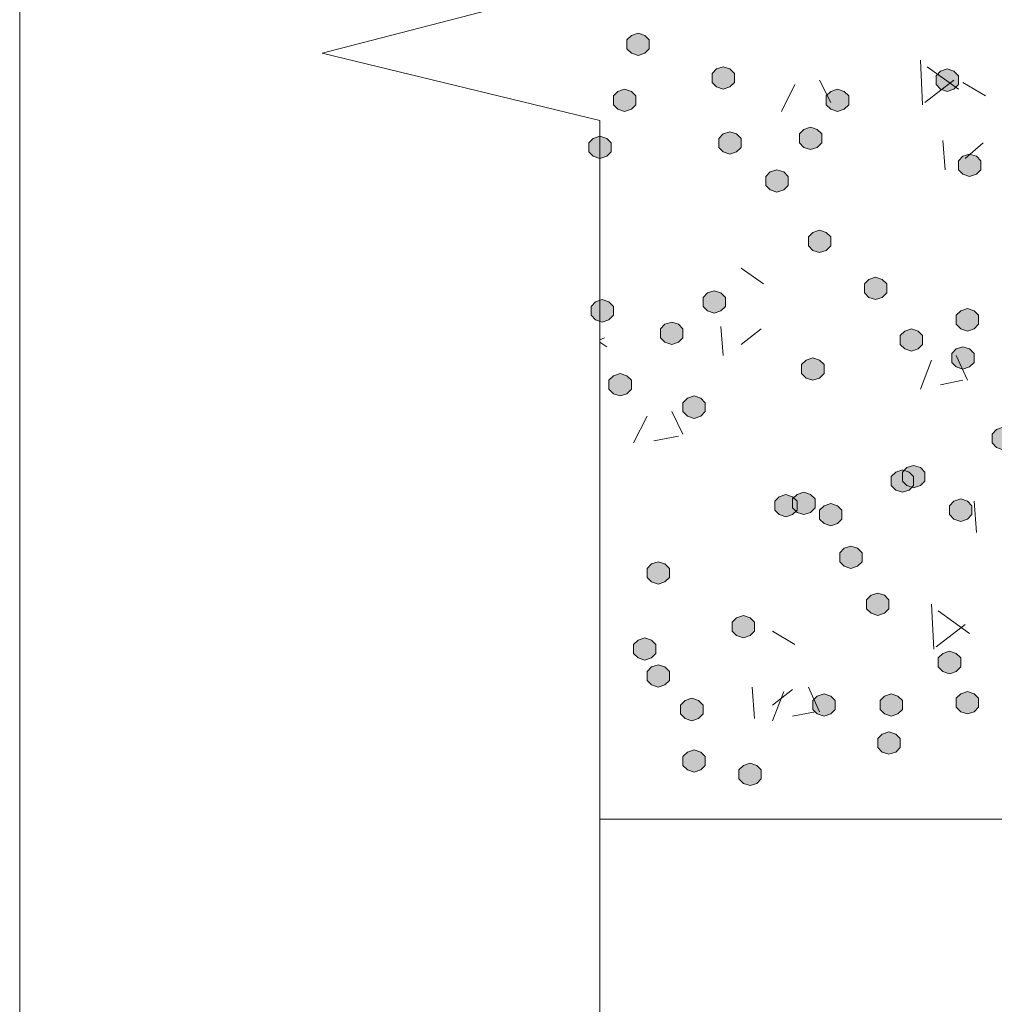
# Model space of a CAD drawing. Header units: millimetres. Extents: x 1527433 to 14789979, y -66543 to 11310.
# Tile 17 of 122: x 1946257 to 1947178, y -64630 to -63700. Entities that reach past the tile are written whole.
import ezdxf

# ---------------------------------------------------------------- set-up
doc = ezdxf.new("R2010")
doc.units = ezdxf.units.MM

msp = doc.modelspace()

# ---------------------------------------------------------------- hatches: boundary and pattern name
h = msp.add_hatch(color=7)
h.dxf.hatch_style = 2
h.paths.add_polyline_path([(1946841.467, -63712.545), (1946835.117, -63714.662), (1946830.883, -63718.895), (1946830.883, -63727.362), (1946835.117, -63731.595), (1946841.467, -63733.712), (1946847.817, -63731.595), (1946852.05, -63727.362), (1946852.05, -63718.895), (1946847.817, -63714.662)])
h = msp.add_hatch(color=7)
h.dxf.hatch_style = 2
h.paths.add_polyline_path([(1946921.9, -63744.295), (1946915.55, -63746.412), (1946911.317, -63750.645), (1946911.317, -63759.112), (1946915.55, -63763.345), (1946921.9, -63765.462), (1946928.25, -63763.345), (1946932.483, -63759.112), (1946932.483, -63750.645), (1946928.25, -63746.412)])
h = msp.add_hatch(color=7)
h.dxf.hatch_style = 2
h.paths.add_polyline_path([(1947133.567, -63746.412), (1947127.217, -63748.529), (1947122.983, -63752.762), (1947122.983, -63761.229), (1947127.217, -63765.462), (1947133.567, -63767.579), (1947139.917, -63765.462), (1947144.15, -63761.229), (1947144.15, -63752.762), (1947139.917, -63748.529)])
h = msp.add_hatch(color=7)
h.dxf.hatch_style = 2
h.paths.add_polyline_path([(1946828.767, -63765.462), (1946822.417, -63767.579), (1946818.183, -63771.812), (1946818.183, -63780.279), (1946822.417, -63784.512), (1946828.767, -63786.629), (1946835.117, -63784.512), (1946839.35, -63780.279), (1946839.35, -63771.812), (1946835.117, -63767.579)])
h = msp.add_hatch(color=7)
h.dxf.hatch_style = 2
h.paths.add_polyline_path([(1947029.85, -63765.462), (1947023.5, -63767.579), (1947019.267, -63771.812), (1947019.267, -63780.279), (1947023.5, -63784.512), (1947029.85, -63786.629), (1947036.2, -63784.512), (1947040.433, -63780.279), (1947040.433, -63771.812), (1947036.2, -63767.579)])
h = msp.add_hatch(color=7)
h.dxf.hatch_style = 2
h.paths.add_polyline_path([(1946928.25, -63805.679), (1946921.9, -63807.795), (1946917.667, -63812.029), (1946917.667, -63820.495), (1946921.9, -63824.729), (1946928.25, -63826.845), (1946934.6, -63824.729), (1946938.833, -63820.495), (1946938.833, -63812.029), (1946934.6, -63807.795)])
h = msp.add_hatch(color=7)
h.dxf.hatch_style = 2
h.paths.add_polyline_path([(1947004.45, -63801.445), (1946998.1, -63803.562), (1946993.867, -63807.795), (1946993.867, -63816.262), (1946998.1, -63820.495), (1947004.45, -63822.612), (1947010.8, -63820.495), (1947015.033, -63816.262), (1947015.033, -63807.795), (1947010.8, -63803.562)])
h = msp.add_hatch(color=7)
h.dxf.hatch_style = 2
h.paths.add_polyline_path([(1946805.483, -63809.912), (1946799.133, -63812.029), (1946794.9, -63816.262), (1946794.9, -63824.729), (1946799.133, -63828.962), (1946805.483, -63831.079), (1946811.833, -63828.962), (1946816.067, -63824.729), (1946816.067, -63816.262), (1946811.833, -63812.029)])
h = msp.add_hatch(color=7)
h.dxf.hatch_style = 2
h.paths.add_polyline_path([(1947154.733, -63826.845), (1947148.383, -63828.962), (1947144.15, -63833.195), (1947144.15, -63841.662), (1947148.383, -63845.895), (1947154.733, -63848.012), (1947161.083, -63845.895), (1947165.317, -63841.662), (1947165.317, -63833.195), (1947161.083, -63828.962)])
h = msp.add_hatch(color=7)
h.dxf.hatch_style = 2
h.paths.add_polyline_path([(1946972.7, -63841.662), (1946966.35, -63843.779), (1946962.117, -63848.012), (1946962.117, -63856.479), (1946966.35, -63860.712), (1946972.7, -63862.829), (1946979.05, -63860.712), (1946983.283, -63856.479), (1946983.283, -63848.012), (1946979.05, -63843.779)])
h = msp.add_hatch(color=7)
h.dxf.hatch_style = 2
h.paths.add_polyline_path([(1947012.917, -63898.812), (1947006.567, -63900.929), (1947002.333, -63905.162), (1947002.333, -63913.629), (1947006.567, -63917.862), (1947012.917, -63919.979), (1947019.267, -63917.862), (1947023.5, -63913.629), (1947023.5, -63905.162), (1947019.267, -63900.929)])
h = msp.add_hatch(color=7)
h.dxf.hatch_style = 2
h.paths.add_polyline_path([(1947065.833, -63943.262), (1947059.483, -63945.379), (1947055.25, -63949.612), (1947055.25, -63958.079), (1947059.483, -63962.312), (1947065.833, -63964.429), (1947072.183, -63962.312), (1947076.417, -63958.079), (1947076.417, -63949.612), (1947072.183, -63945.379)])
h = msp.add_hatch(color=7)
h.dxf.hatch_style = 2
h.paths.add_polyline_path([(1946913.433, -63955.962), (1946907.083, -63958.079), (1946902.85, -63962.312), (1946902.85, -63970.779), (1946907.083, -63975.012), (1946913.433, -63977.129), (1946919.783, -63975.012), (1946924.017, -63970.779), (1946924.017, -63962.312), (1946919.783, -63958.079)])
h = msp.add_hatch(color=7)
h.dxf.hatch_style = 2
h.paths.add_polyline_path([(1946807.6, -63964.429), (1946801.25, -63966.545), (1946797.017, -63970.779), (1946797.017, -63979.245), (1946801.25, -63983.479), (1946807.6, -63985.595), (1946813.95, -63983.479), (1946818.183, -63979.245), (1946818.183, -63970.779), (1946813.95, -63966.545)])
h = msp.add_hatch(color=7)
h.dxf.hatch_style = 2
h.paths.add_polyline_path([(1947152.617, -63972.895), (1947146.267, -63975.012), (1947142.033, -63979.245), (1947142.033, -63987.712), (1947146.267, -63991.945), (1947152.617, -63994.062), (1947158.967, -63991.945), (1947163.2, -63987.712), (1947163.2, -63979.245), (1947158.967, -63975.012)])
h = msp.add_hatch(color=7)
h.dxf.hatch_style = 2
h.paths.add_polyline_path([(1946873.217, -63985.595), (1946866.867, -63987.712), (1946862.633, -63991.945), (1946862.633, -64000.412), (1946866.867, -64004.645), (1946873.217, -64006.762), (1946879.567, -64004.645), (1946883.8, -64000.412), (1946883.8, -63991.945), (1946879.567, -63987.712)])
h = msp.add_hatch(color=7)
h.dxf.hatch_style = 2
h.paths.add_polyline_path([(1947099.7, -63991.945), (1947093.35, -63994.062), (1947089.117, -63998.295), (1947089.117, -64006.762), (1947093.35, -64010.995), (1947099.7, -64013.112), (1947106.05, -64010.995), (1947110.283, -64006.762), (1947110.283, -63998.295), (1947106.05, -63994.062)])
h = msp.add_hatch(color=7)
h.dxf.hatch_style = 2
h.paths.add_polyline_path([(1947148.383, -64008.879), (1947142.033, -64010.995), (1947137.8, -64015.229), (1947137.8, -64023.695), (1947142.033, -64027.929), (1947148.383, -64030.045), (1947154.733, -64027.929), (1947158.967, -64023.695), (1947158.967, -64015.229), (1947154.733, -64010.995)])
h = msp.add_hatch(color=7)
h.dxf.hatch_style = 2
h.paths.add_polyline_path([(1947006.567, -64019.462), (1947000.217, -64021.579), (1946995.983, -64025.812), (1946995.983, -64034.279), (1947000.217, -64038.512), (1947006.567, -64040.629), (1947012.917, -64038.512), (1947017.15, -64034.279), (1947017.15, -64025.812), (1947012.917, -64021.579)])
h = msp.add_hatch(color=7)
h.dxf.hatch_style = 2
h.paths.add_polyline_path([(1946824.533, -64034.279), (1946818.183, -64036.395), (1946813.95, -64040.629), (1946813.95, -64049.095), (1946818.183, -64053.329), (1946824.533, -64055.445), (1946830.883, -64053.329), (1946835.117, -64049.095), (1946835.117, -64040.629), (1946830.883, -64036.395)])
h = msp.add_hatch(color=7)
h.dxf.hatch_style = 2
h.paths.add_polyline_path([(1946894.383, -64055.445), (1946888.033, -64057.562), (1946883.8, -64061.795), (1946883.8, -64070.262), (1946888.033, -64074.495), (1946894.383, -64076.612), (1946900.733, -64074.495), (1946904.967, -64070.262), (1946904.967, -64061.795), (1946900.733, -64057.562)])
h = msp.add_hatch(color=7)
h.dxf.hatch_style = 2
h.paths.add_polyline_path([(1947186.483, -64085.079), (1947180.133, -64087.195), (1947175.9, -64091.429), (1947175.9, -64099.895), (1947180.133, -64104.129), (1947186.483, -64106.245), (1947192.833, -64104.129), (1947197.067, -64099.895), (1947197.067, -64091.429), (1947192.833, -64087.195)])
h = msp.add_hatch(color=7)
h.dxf.hatch_style = 2
h.paths.add_polyline_path([(1947101.817, -64121.062), (1947095.467, -64123.179), (1947091.233, -64127.412), (1947091.233, -64135.879), (1947095.467, -64140.112), (1947101.817, -64142.229), (1947108.167, -64140.112), (1947112.4, -64135.879), (1947112.4, -64127.412), (1947108.167, -64123.179)])
h = msp.add_hatch(color=7)
h.dxf.hatch_style = 2
h.paths.add_polyline_path([(1947091.233, -64125.295), (1947084.883, -64127.412), (1947080.65, -64131.645), (1947080.65, -64140.112), (1947084.883, -64144.345), (1947091.233, -64146.462), (1947097.583, -64144.345), (1947101.817, -64140.112), (1947101.817, -64131.645), (1947097.583, -64127.412)])
h = msp.add_hatch(color=7)
h.dxf.hatch_style = 2
h.paths.add_polyline_path([(1946981.167, -64148.579), (1946974.817, -64150.695), (1946970.583, -64154.929), (1946970.583, -64163.395), (1946974.817, -64167.629), (1946981.167, -64169.745), (1946987.517, -64167.629), (1946991.75, -64163.395), (1946991.75, -64154.929), (1946987.517, -64150.695)])
h = msp.add_hatch(color=7)
h.dxf.hatch_style = 2
h.paths.add_polyline_path([(1946998.1, -64146.462), (1946991.75, -64148.579), (1946987.517, -64152.812), (1946987.517, -64161.279), (1946991.75, -64165.512), (1946998.1, -64167.629), (1947004.45, -64165.512), (1947008.683, -64161.279), (1947008.683, -64152.812), (1947004.45, -64148.579)])
h = msp.add_hatch(color=7)
h.dxf.hatch_style = 2
h.paths.add_polyline_path([(1947023.5, -64157.045), (1947017.15, -64159.162), (1947012.917, -64163.395), (1947012.917, -64171.862), (1947017.15, -64176.095), (1947023.5, -64178.212), (1947029.85, -64176.095), (1947034.083, -64171.862), (1947034.083, -64163.395), (1947029.85, -64159.162)])
h = msp.add_hatch(color=7)
h.dxf.hatch_style = 2
h.paths.add_polyline_path([(1947146.267, -64152.812), (1947139.917, -64154.929), (1947135.683, -64159.162), (1947135.683, -64167.629), (1947139.917, -64171.862), (1947146.267, -64173.979), (1947152.617, -64171.862), (1947156.85, -64167.629), (1947156.85, -64159.162), (1947152.617, -64154.929)])
h = msp.add_hatch(color=7)
h.dxf.hatch_style = 2
h.paths.add_polyline_path([(1947042.55, -64197.262), (1947036.2, -64199.379), (1947031.967, -64203.612), (1947031.967, -64212.079), (1947036.2, -64216.312), (1947042.55, -64218.429), (1947048.9, -64216.312), (1947053.133, -64212.079), (1947053.133, -64203.612), (1947048.9, -64199.379)])
h = msp.add_hatch(color=7)
h.dxf.hatch_style = 2
h.paths.add_polyline_path([(1946860.517, -64212.079), (1946854.167, -64214.195), (1946849.933, -64218.429), (1946849.933, -64226.895), (1946854.167, -64231.129), (1946860.517, -64233.245), (1946866.867, -64231.129), (1946871.1, -64226.895), (1946871.1, -64218.429), (1946866.867, -64214.195)])
h = msp.add_hatch(color=7)
h.dxf.hatch_style = 2
h.paths.add_polyline_path([(1947067.95, -64241.712), (1947061.6, -64243.829), (1947057.367, -64248.062), (1947057.367, -64256.529), (1947061.6, -64260.762), (1947067.95, -64262.879), (1947074.3, -64260.762), (1947078.533, -64256.529), (1947078.533, -64248.062), (1947074.3, -64243.829)])
h = msp.add_hatch(color=7)
h.dxf.hatch_style = 2
h.paths.add_polyline_path([(1946940.95, -64262.879), (1946934.6, -64264.995), (1946930.367, -64269.229), (1946930.367, -64277.695), (1946934.6, -64281.929), (1946940.95, -64284.045), (1946947.3, -64281.929), (1946951.533, -64277.695), (1946951.533, -64269.229), (1946947.3, -64264.995)])
h = msp.add_hatch(color=7)
h.dxf.hatch_style = 2
h.paths.add_polyline_path([(1946847.817, -64284.045), (1946841.467, -64286.162), (1946837.233, -64290.395), (1946837.233, -64298.862), (1946841.467, -64303.095), (1946847.817, -64305.212), (1946854.167, -64303.095), (1946858.4, -64298.862), (1946858.4, -64290.395), (1946854.167, -64286.162)])
h = msp.add_hatch(color=7)
h.dxf.hatch_style = 2
h.paths.add_polyline_path([(1947135.683, -64296.745), (1947129.333, -64298.862), (1947125.1, -64303.095), (1947125.1, -64311.562), (1947129.333, -64315.795), (1947135.683, -64317.912), (1947142.033, -64315.795), (1947146.267, -64311.562), (1947146.267, -64303.095), (1947142.033, -64298.862)])
h = msp.add_hatch(color=7)
h.dxf.hatch_style = 2
h.paths.add_polyline_path([(1946860.517, -64309.445), (1946854.167, -64311.562), (1946849.933, -64315.795), (1946849.933, -64324.262), (1946854.167, -64328.495), (1946860.517, -64330.612), (1946866.867, -64328.495), (1946871.1, -64324.262), (1946871.1, -64315.795), (1946866.867, -64311.562)])
h = msp.add_hatch(color=7)
h.dxf.hatch_style = 2
h.paths.add_polyline_path([(1947017.15, -64336.962), (1947010.8, -64339.079), (1947006.567, -64343.312), (1947006.567, -64351.779), (1947010.8, -64356.012), (1947017.15, -64358.129), (1947023.5, -64356.012), (1947027.733, -64351.779), (1947027.733, -64343.312), (1947023.5, -64339.079)])
h = msp.add_hatch(color=7)
h.dxf.hatch_style = 2
h.paths.add_polyline_path([(1947080.65, -64336.962), (1947074.3, -64339.079), (1947070.067, -64343.312), (1947070.067, -64351.779), (1947074.3, -64356.012), (1947080.65, -64358.129), (1947087, -64356.012), (1947091.233, -64351.779), (1947091.233, -64343.312), (1947087, -64339.079)])
h = msp.add_hatch(color=7)
h.dxf.hatch_style = 2
h.paths.add_polyline_path([(1947152.617, -64334.845), (1947146.267, -64336.962), (1947142.033, -64341.195), (1947142.033, -64349.662), (1947146.267, -64353.895), (1947152.617, -64356.012), (1947158.967, -64353.895), (1947163.2, -64349.662), (1947163.2, -64341.195), (1947158.967, -64336.962)])
h = msp.add_hatch(color=7)
h.dxf.hatch_style = 2
h.paths.add_polyline_path([(1946892.267, -64341.195), (1946885.917, -64343.312), (1946881.683, -64347.545), (1946881.683, -64356.012), (1946885.917, -64360.245), (1946892.267, -64362.362), (1946898.617, -64360.245), (1946902.85, -64356.012), (1946902.85, -64347.545), (1946898.617, -64343.312)])
h = msp.add_hatch(color=7)
h.dxf.hatch_style = 2
h.paths.add_polyline_path([(1947078.533, -64372.945), (1947072.183, -64375.062), (1947067.95, -64379.295), (1947067.95, -64387.762), (1947072.183, -64391.995), (1947078.533, -64394.112), (1947084.883, -64391.995), (1947089.117, -64387.762), (1947089.117, -64379.295), (1947084.883, -64375.062)])
h = msp.add_hatch(color=7)
h.dxf.hatch_style = 2
h.paths.add_polyline_path([(1946894.383, -64389.879), (1946888.033, -64391.995), (1946883.8, -64396.229), (1946883.8, -64404.695), (1946888.033, -64408.929), (1946894.383, -64411.045), (1946900.733, -64408.929), (1946904.967, -64404.695), (1946904.967, -64396.229), (1946900.733, -64391.995)])
h = msp.add_hatch(color=7)
h.dxf.hatch_style = 2
h.paths.add_polyline_path([(1946947.3, -64402.579), (1946940.95, -64404.695), (1946936.717, -64408.929), (1946936.717, -64417.395), (1946940.95, -64421.629), (1946947.3, -64423.745), (1946953.65, -64421.629), (1946957.883, -64417.395), (1946957.883, -64408.929), (1946953.65, -64404.695)])

# ---------------------------------------------------------------- linework, layer by layer
at = {"color": 7, "lineweight": 0}
for points in [[(1946257.267, -61729.229), (1946257.267, -64933.862)], [(1946794.9, -62620.345), (1946794.9, -63541.095), (1947057.367, -63598.245), (1946543.017, -63731.595), (1946805.483, -63795.095), (1946805.483, -64701.029)], [(1947110.283, -63780.279), (1947108.167, -63737.945)], [(1947144.15, -63765.462), (1947114.517, -63744.295)], [(1947023.5, -63778.162), (1947012.917, -63756.995)], [(1947112.4, -63778.162), (1947139.917, -63756.995)], [(1947169.55, -63771.812), (1947148.383, -63759.112)], [(1946976.933, -63786.629), (1946989.633, -63761.229)], [(1947131.45, -63841.662), (1947129.333, -63814.145)], [(1947150.5, -63831.079), (1947167.433, -63816.262)], [(1946960, -63949.612), (1946938.833, -63934.795)], [(1946921.9, -64017.345), (1946919.783, -63989.829)], [(1946938.833, -64006.762), (1946957.883, -63991.945)], [(1946805.483, -64002.529), (1946809.717, -64000.412)], [(1946811.833, -64008.879), (1946805.483, -64004.645)], [(1947152.617, -64040.629), (1947142.033, -64017.345)], [(1947108.167, -64049.095), (1947118.75, -64021.579)], [(1947127.217, -64044.862), (1947148.383, -64040.629)], [(1946837.233, -64099.895), (1946849.933, -64074.495)], [(1946883.8, -64091.429), (1946873.217, -64070.262)], [(1946856.283, -64097.779), (1946879.567, -64093.545)], [(1947161.083, -64184.562), (1947158.967, -64154.929)], [(1947120.867, -64294.629), (1947118.75, -64252.295)], [(1947154.733, -64279.812), (1947125.1, -64258.645)], [(1947122.983, -64292.512), (1947150.5, -64271.345)], [(1946989.633, -64290.395), (1946968.467, -64277.695)], [(1946951.533, -64360.245), (1946949.417, -64330.612)], [(1946968.467, -64347.545), (1946987.517, -64332.729)], [(1946968.467, -64362.362), (1946979.05, -64334.845)], [(1947012.917, -64353.895), (1947002.333, -64330.612)], [(1946987.517, -64358.129), (1947008.683, -64353.895)], [(1946805.483, -64455.495), (1950702.267, -64455.495)]]:
    msp.add_lwpolyline(points, dxfattribs=at)
for points in [[(1946841.467, -63712.545), (1946835.117, -63714.662), (1946830.883, -63718.895), (1946830.883, -63727.362), (1946835.117, -63731.595), (1946841.467, -63733.712), (1946847.817, -63731.595), (1946852.05, -63727.362), (1946852.05, -63718.895), (1946847.817, -63714.662)], [(1946921.9, -63744.295), (1946915.55, -63746.412), (1946911.317, -63750.645), (1946911.317, -63759.112), (1946915.55, -63763.345), (1946921.9, -63765.462), (1946928.25, -63763.345), (1946932.483, -63759.112), (1946932.483, -63750.645), (1946928.25, -63746.412)], [(1947133.567, -63746.412), (1947127.217, -63748.529), (1947122.983, -63752.762), (1947122.983, -63761.229), (1947127.217, -63765.462), (1947133.567, -63767.579), (1947139.917, -63765.462), (1947144.15, -63761.229), (1947144.15, -63752.762), (1947139.917, -63748.529)], [(1946828.767, -63765.462), (1946822.417, -63767.579), (1946818.183, -63771.812), (1946818.183, -63780.279), (1946822.417, -63784.512), (1946828.767, -63786.629), (1946835.117, -63784.512), (1946839.35, -63780.279), (1946839.35, -63771.812), (1946835.117, -63767.579)], [(1947029.85, -63765.462), (1947023.5, -63767.579), (1947019.267, -63771.812), (1947019.267, -63780.279), (1947023.5, -63784.512), (1947029.85, -63786.629), (1947036.2, -63784.512), (1947040.433, -63780.279), (1947040.433, -63771.812), (1947036.2, -63767.579)], [(1946928.25, -63805.679), (1946921.9, -63807.795), (1946917.667, -63812.029), (1946917.667, -63820.495), (1946921.9, -63824.729), (1946928.25, -63826.845), (1946934.6, -63824.729), (1946938.833, -63820.495), (1946938.833, -63812.029), (1946934.6, -63807.795)], [(1947004.45, -63801.445), (1946998.1, -63803.562), (1946993.867, -63807.795), (1946993.867, -63816.262), (1946998.1, -63820.495), (1947004.45, -63822.612), (1947010.8, -63820.495), (1947015.033, -63816.262), (1947015.033, -63807.795), (1947010.8, -63803.562)], [(1946805.483, -63809.912), (1946799.133, -63812.029), (1946794.9, -63816.262), (1946794.9, -63824.729), (1946799.133, -63828.962), (1946805.483, -63831.079), (1946811.833, -63828.962), (1946816.067, -63824.729), (1946816.067, -63816.262), (1946811.833, -63812.029)], [(1947154.733, -63826.845), (1947148.383, -63828.962), (1947144.15, -63833.195), (1947144.15, -63841.662), (1947148.383, -63845.895), (1947154.733, -63848.012), (1947161.083, -63845.895), (1947165.317, -63841.662), (1947165.317, -63833.195), (1947161.083, -63828.962)], [(1946972.7, -63841.662), (1946966.35, -63843.779), (1946962.117, -63848.012), (1946962.117, -63856.479), (1946966.35, -63860.712), (1946972.7, -63862.829), (1946979.05, -63860.712), (1946983.283, -63856.479), (1946983.283, -63848.012), (1946979.05, -63843.779)], [(1947012.917, -63898.812), (1947006.567, -63900.929), (1947002.333, -63905.162), (1947002.333, -63913.629), (1947006.567, -63917.862), (1947012.917, -63919.979), (1947019.267, -63917.862), (1947023.5, -63913.629), (1947023.5, -63905.162), (1947019.267, -63900.929)], [(1947065.833, -63943.262), (1947059.483, -63945.379), (1947055.25, -63949.612), (1947055.25, -63958.079), (1947059.483, -63962.312), (1947065.833, -63964.429), (1947072.183, -63962.312), (1947076.417, -63958.079), (1947076.417, -63949.612), (1947072.183, -63945.379)], [(1946913.433, -63955.962), (1946907.083, -63958.079), (1946902.85, -63962.312), (1946902.85, -63970.779), (1946907.083, -63975.012), (1946913.433, -63977.129), (1946919.783, -63975.012), (1946924.017, -63970.779), (1946924.017, -63962.312), (1946919.783, -63958.079)], [(1946807.6, -63964.429), (1946801.25, -63966.545), (1946797.017, -63970.779), (1946797.017, -63979.245), (1946801.25, -63983.479), (1946807.6, -63985.595), (1946813.95, -63983.479), (1946818.183, -63979.245), (1946818.183, -63970.779), (1946813.95, -63966.545)], [(1947152.617, -63972.895), (1947146.267, -63975.012), (1947142.033, -63979.245), (1947142.033, -63987.712), (1947146.267, -63991.945), (1947152.617, -63994.062), (1947158.967, -63991.945), (1947163.2, -63987.712), (1947163.2, -63979.245), (1947158.967, -63975.012)], [(1946873.217, -63985.595), (1946866.867, -63987.712), (1946862.633, -63991.945), (1946862.633, -64000.412), (1946866.867, -64004.645), (1946873.217, -64006.762), (1946879.567, -64004.645), (1946883.8, -64000.412), (1946883.8, -63991.945), (1946879.567, -63987.712)], [(1947099.7, -63991.945), (1947093.35, -63994.062), (1947089.117, -63998.295), (1947089.117, -64006.762), (1947093.35, -64010.995), (1947099.7, -64013.112), (1947106.05, -64010.995), (1947110.283, -64006.762), (1947110.283, -63998.295), (1947106.05, -63994.062)], [(1947148.383, -64008.879), (1947142.033, -64010.995), (1947137.8, -64015.229), (1947137.8, -64023.695), (1947142.033, -64027.929), (1947148.383, -64030.045), (1947154.733, -64027.929), (1947158.967, -64023.695), (1947158.967, -64015.229), (1947154.733, -64010.995)], [(1947006.567, -64019.462), (1947000.217, -64021.579), (1946995.983, -64025.812), (1946995.983, -64034.279), (1947000.217, -64038.512), (1947006.567, -64040.629), (1947012.917, -64038.512), (1947017.15, -64034.279), (1947017.15, -64025.812), (1947012.917, -64021.579)], [(1946824.533, -64034.279), (1946818.183, -64036.395), (1946813.95, -64040.629), (1946813.95, -64049.095), (1946818.183, -64053.329), (1946824.533, -64055.445), (1946830.883, -64053.329), (1946835.117, -64049.095), (1946835.117, -64040.629), (1946830.883, -64036.395)], [(1946894.383, -64055.445), (1946888.033, -64057.562), (1946883.8, -64061.795), (1946883.8, -64070.262), (1946888.033, -64074.495), (1946894.383, -64076.612), (1946900.733, -64074.495), (1946904.967, -64070.262), (1946904.967, -64061.795), (1946900.733, -64057.562)], [(1947186.483, -64085.079), (1947180.133, -64087.195), (1947175.9, -64091.429), (1947175.9, -64099.895), (1947180.133, -64104.129), (1947186.483, -64106.245), (1947192.833, -64104.129), (1947197.067, -64099.895), (1947197.067, -64091.429), (1947192.833, -64087.195)], [(1947101.817, -64121.062), (1947095.467, -64123.179), (1947091.233, -64127.412), (1947091.233, -64135.879), (1947095.467, -64140.112), (1947101.817, -64142.229), (1947108.167, -64140.112), (1947112.4, -64135.879), (1947112.4, -64127.412), (1947108.167, -64123.179)], [(1947091.233, -64125.295), (1947084.883, -64127.412), (1947080.65, -64131.645), (1947080.65, -64140.112), (1947084.883, -64144.345), (1947091.233, -64146.462), (1947097.583, -64144.345), (1947101.817, -64140.112), (1947101.817, -64131.645), (1947097.583, -64127.412)], [(1946981.167, -64148.579), (1946974.817, -64150.695), (1946970.583, -64154.929), (1946970.583, -64163.395), (1946974.817, -64167.629), (1946981.167, -64169.745), (1946987.517, -64167.629), (1946991.75, -64163.395), (1946991.75, -64154.929), (1946987.517, -64150.695)], [(1946998.1, -64146.462), (1946991.75, -64148.579), (1946987.517, -64152.812), (1946987.517, -64161.279), (1946991.75, -64165.512), (1946998.1, -64167.629), (1947004.45, -64165.512), (1947008.683, -64161.279), (1947008.683, -64152.812), (1947004.45, -64148.579)], [(1947023.5, -64157.045), (1947017.15, -64159.162), (1947012.917, -64163.395), (1947012.917, -64171.862), (1947017.15, -64176.095), (1947023.5, -64178.212), (1947029.85, -64176.095), (1947034.083, -64171.862), (1947034.083, -64163.395), (1947029.85, -64159.162)], [(1947146.267, -64152.812), (1947139.917, -64154.929), (1947135.683, -64159.162), (1947135.683, -64167.629), (1947139.917, -64171.862), (1947146.267, -64173.979), (1947152.617, -64171.862), (1947156.85, -64167.629), (1947156.85, -64159.162), (1947152.617, -64154.929)], [(1947042.55, -64197.262), (1947036.2, -64199.379), (1947031.967, -64203.612), (1947031.967, -64212.079), (1947036.2, -64216.312), (1947042.55, -64218.429), (1947048.9, -64216.312), (1947053.133, -64212.079), (1947053.133, -64203.612), (1947048.9, -64199.379)], [(1946860.517, -64212.079), (1946854.167, -64214.195), (1946849.933, -64218.429), (1946849.933, -64226.895), (1946854.167, -64231.129), (1946860.517, -64233.245), (1946866.867, -64231.129), (1946871.1, -64226.895), (1946871.1, -64218.429), (1946866.867, -64214.195)], [(1947067.95, -64241.712), (1947061.6, -64243.829), (1947057.367, -64248.062), (1947057.367, -64256.529), (1947061.6, -64260.762), (1947067.95, -64262.879), (1947074.3, -64260.762), (1947078.533, -64256.529), (1947078.533, -64248.062), (1947074.3, -64243.829)], [(1946940.95, -64262.879), (1946934.6, -64264.995), (1946930.367, -64269.229), (1946930.367, -64277.695), (1946934.6, -64281.929), (1946940.95, -64284.045), (1946947.3, -64281.929), (1946951.533, -64277.695), (1946951.533, -64269.229), (1946947.3, -64264.995)], [(1946847.817, -64284.045), (1946841.467, -64286.162), (1946837.233, -64290.395), (1946837.233, -64298.862), (1946841.467, -64303.095), (1946847.817, -64305.212), (1946854.167, -64303.095), (1946858.4, -64298.862), (1946858.4, -64290.395), (1946854.167, -64286.162)], [(1947135.683, -64296.745), (1947129.333, -64298.862), (1947125.1, -64303.095), (1947125.1, -64311.562), (1947129.333, -64315.795), (1947135.683, -64317.912), (1947142.033, -64315.795), (1947146.267, -64311.562), (1947146.267, -64303.095), (1947142.033, -64298.862)], [(1946860.517, -64309.445), (1946854.167, -64311.562), (1946849.933, -64315.795), (1946849.933, -64324.262), (1946854.167, -64328.495), (1946860.517, -64330.612), (1946866.867, -64328.495), (1946871.1, -64324.262), (1946871.1, -64315.795), (1946866.867, -64311.562)], [(1947017.15, -64336.962), (1947010.8, -64339.079), (1947006.567, -64343.312), (1947006.567, -64351.779), (1947010.8, -64356.012), (1947017.15, -64358.129), (1947023.5, -64356.012), (1947027.733, -64351.779), (1947027.733, -64343.312), (1947023.5, -64339.079)], [(1947080.65, -64336.962), (1947074.3, -64339.079), (1947070.067, -64343.312), (1947070.067, -64351.779), (1947074.3, -64356.012), (1947080.65, -64358.129), (1947087, -64356.012), (1947091.233, -64351.779), (1947091.233, -64343.312), (1947087, -64339.079)], [(1947152.617, -64334.845), (1947146.267, -64336.962), (1947142.033, -64341.195), (1947142.033, -64349.662), (1947146.267, -64353.895), (1947152.617, -64356.012), (1947158.967, -64353.895), (1947163.2, -64349.662), (1947163.2, -64341.195), (1947158.967, -64336.962)], [(1946892.267, -64341.195), (1946885.917, -64343.312), (1946881.683, -64347.545), (1946881.683, -64356.012), (1946885.917, -64360.245), (1946892.267, -64362.362), (1946898.617, -64360.245), (1946902.85, -64356.012), (1946902.85, -64347.545), (1946898.617, -64343.312)], [(1947078.533, -64372.945), (1947072.183, -64375.062), (1947067.95, -64379.295), (1947067.95, -64387.762), (1947072.183, -64391.995), (1947078.533, -64394.112), (1947084.883, -64391.995), (1947089.117, -64387.762), (1947089.117, -64379.295), (1947084.883, -64375.062)], [(1946894.383, -64389.879), (1946888.033, -64391.995), (1946883.8, -64396.229), (1946883.8, -64404.695), (1946888.033, -64408.929), (1946894.383, -64411.045), (1946900.733, -64408.929), (1946904.967, -64404.695), (1946904.967, -64396.229), (1946900.733, -64391.995)], [(1946947.3, -64402.579), (1946940.95, -64404.695), (1946936.717, -64408.929), (1946936.717, -64417.395), (1946940.95, -64421.629), (1946947.3, -64423.745), (1946953.65, -64421.629), (1946957.883, -64417.395), (1946957.883, -64408.929), (1946953.65, -64404.695)]]:
    msp.add_lwpolyline(points, close=True, dxfattribs=at)

doc.saveas('drawing.dxf')
